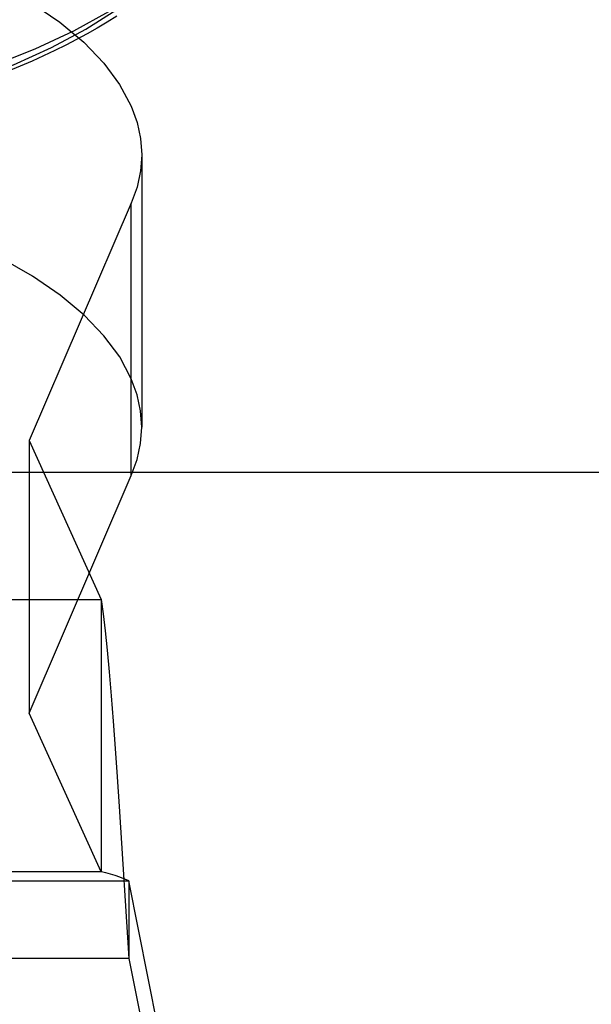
# Model space of a CAD drawing. Header units: inches. Extents: x 0 to 198, y 0 to 128.
# Tile 64 of 102: x 65.883 to 66.183, y 89.115 to 89.631. Entities that reach past the tile are written whole.
import ezdxf

# ---------------------------------------------------------------- set-up
doc = ezdxf.new("R2010")
doc.units = ezdxf.units.IN
doc.header["$LTSCALE"] = 10.872093
doc.header["$MEASUREMENT"] = 0
doc.linetypes.add('HIDDEN', pattern=[0.2, 0.1, -0.1])
doc.layers.get('0').update_dxf_attribs({"linetype": 'CONTINUOUS'})
doc.layers.add('DEFAULT_2', color=8, linetype='HIDDEN')

msp = doc.modelspace()

# ---------------------------------------------------------------- linework, layer by layer
at = {"color": 3, "linetype": 'Continuous'}
msp.add_line((41.37279, 89.394), (89.85279, 89.394), dxfattribs=at)
at = {"layer": 'DEFAULT_2', "color": 8, "linetype": 'HIDDEN'}
for p, q in [((65.94688, 89.56032), (65.94688, 89.4176)), ((65.94146, 89.53497), (65.88783, 89.41058)), ((65.94146, 89.39224), (65.94146, 89.53497)), ((65.88783, 89.41058), (65.88783, 89.26785)), ((65.88783, 89.41058), (65.92568, 89.32738)), ((65.88783, 89.26785), (65.94146, 89.39224)), ((65.29879, 89.32738), (65.92568, 89.32738)), ((65.92568, 89.32738), (65.92568, 89.18466)), ((65.92568, 89.18466), (65.88783, 89.26785)), ((65.93501, 89.21897), (65.9402, 89.13931)), ((65.92568, 89.18466), (65.29879, 89.18466)), ((65.28427, 89.18007), (65.9402, 89.18007)), ((65.9402, 89.18007), (65.9402, 89.13931)), ((65.98625, 88.94876), (65.9402, 89.18007)), ((65.9402, 89.13931), (65.28427, 89.13931)), ((65.9402, 89.13931), (65.98625, 88.908))]:
    msp.add_line(p, q, dxfattribs=at)
for points in [[(65.50203, 89.56745), (65.53037, 89.5643), (65.55901, 89.56209), (65.58805, 89.56083), (65.61723, 89.56052), (65.64637, 89.56115), (65.6753, 89.56274), (65.70383, 89.56526), (65.73183, 89.5687), (65.7592, 89.57307), (65.78571, 89.57831), (65.81116, 89.58441), (65.83542, 89.59131), (65.85832, 89.59899), (65.87974, 89.60738), (65.89955, 89.61644), (65.91765, 89.62612), (65.93391, 89.63636)], [(65.88931, 89.63963), (65.9039, 89.62966), (65.91649, 89.61921), (65.927, 89.60834), (65.93531, 89.59717), (65.94146, 89.58568)], [(65.50203, 89.57294), (65.53127, 89.56981), (65.56099, 89.56765), (65.59102, 89.56646), (65.62117, 89.56626), (65.65127, 89.56704), (65.68114, 89.56881), (65.7106, 89.57154), (65.73947, 89.57523), (65.76757, 89.57986), (65.79475, 89.58538), (65.82083, 89.59178), (65.84567, 89.59901), (65.8691, 89.60703), (65.891, 89.6158), (65.91123, 89.62525), (65.92967, 89.63534)], [(65.93384, 89.63285), (65.92881, 89.62971), (65.92361, 89.62663), (65.91827, 89.6236), (65.91278, 89.62064), (65.90715, 89.61773), (65.90137, 89.61489), (65.89546, 89.61211), (65.88941, 89.60939), (65.88324, 89.60674), (65.87693, 89.60415)], [(65.94146, 89.58568), (65.94447, 89.57726), (65.94628, 89.56881), (65.94688, 89.56032)], [(65.94688, 89.56032), (65.94628, 89.55183), (65.94447, 89.54338), (65.94146, 89.53497)], [(65.94146, 89.44295), (65.93537, 89.45437), (65.92712, 89.46548), (65.91667, 89.47631), (65.90415, 89.48675), (65.8896, 89.49672), (65.87319, 89.50613)], [(65.94688, 89.4176), (65.94628, 89.42609), (65.94447, 89.43453), (65.94146, 89.44295)], [(65.94146, 89.39224), (65.94447, 89.40066), (65.94628, 89.4091), (65.94688, 89.4176)], [(65.92568, 89.32738), (65.92672, 89.31986), (65.92776, 89.31096), (65.92879, 89.30078), (65.92983, 89.2894), (65.93087, 89.27694), (65.9319, 89.26353), (65.93294, 89.24931), (65.93398, 89.2344), (65.93501, 89.21897)], [(65.9402, 89.18007), (65.93536, 89.18189), (65.93294, 89.18275), (65.93052, 89.18353), (65.9281, 89.18418), (65.92568, 89.18466)]]:
    msp.add_lwpolyline(points, dxfattribs=at)

doc.saveas('drawing.dxf')
